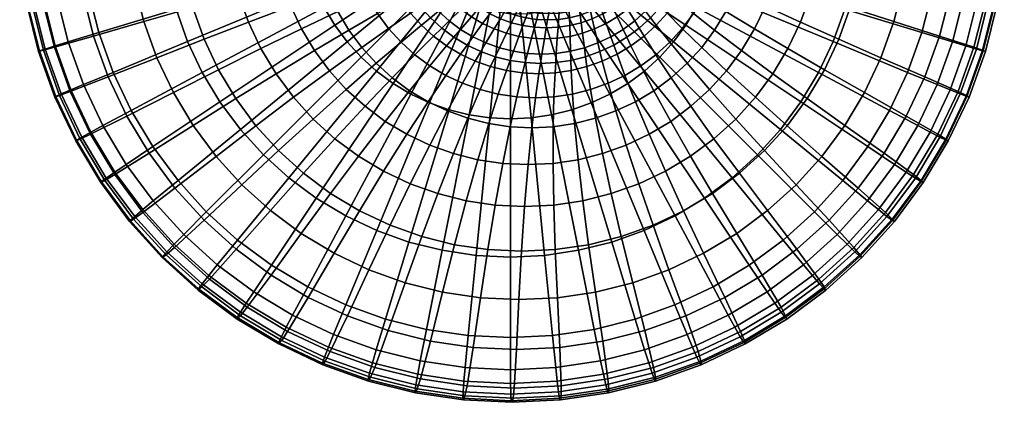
# Model space of a CAD drawing. Header units: millimetres. Extents: x -565 to 677, y -115 to 115.
# Tile 233 of 256: x 181 to 380, y -100 to -23. Entities that reach past the tile are written whole.
import ezdxf

# ---------------------------------------------------------------- set-up
doc = ezdxf.new("R2010")
doc.units = ezdxf.units.MM
doc.header["$MEASUREMENT"] = 0
doc.layers.add('VA004CLR', color=7, linetype='Continuous', true_color=0x000000)

msp = doc.modelspace()

# ---------------------------------------------------------------- meshes
at = {"layer": 'VA004CLR'}
mesh = msp.add_polyface(dxfattribs=at)
corners = [(270.47, -17.82, -0.2), (280, 0, -0.2), (272.27, -18.67, -0.2), (272.44, -26.07, 94.43), (271.25, -27.72, 89.58), (274.04, -29.04, 89.58), (275.06, -27.31, 94.43), (271.62, -18.96, 709.75), (272.71, -18.12, 672.35), (274.53, -18.98, 672.38), (273.53, -19.86, 709.75), (268.61, -26.13, 89.58), (267.12, -27.87, 84.85), (269.94, -29.56, 84.85), (269.95, -24.58, 94.43), (272.17, -22.01, 104.14), (274.4, -23.35, 104.14), (272.63, -16.04, 618.11), (273.17, -15.71, 600.17), (274.76, -16.66, 600.2), (274.26, -17.01, 618.14), (272.09, -16.38, 636.06), (273.75, -17.37, 636.09), (270.98, -17.08, 672.33), (269.81, -17.87, 709.75), (270.08, -20.47, 104.14), (267.62, -22.85, 94.43), (271.87, -18.75, 113.41), (273.78, -20.16, 113.41), (273.17, -17.5, 122.54), (274.96, -18.82, 122.54), (271.68, -14.6, 600.15), (272.68, -14.15, 564.26), (274.13, -15.22, 564.29), (271.11, -14.91, 618.08), (270.54, -15.23, 636.03), (269.36, -15.88, 672.31), (268.11, -16.62, 709.75), (270.11, -17.15, 113.41), (268.16, -18.72, 104.14), (271.53, -16.01, 122.54), (272.63, -15.11, 132.07), (274.18, -16.52, 132.07), (273.08, -14.73, 137.18), (274.6, -16.11, 137.18), (272.12, -12.81, 528.34), (273.06, -12.49, 492.47), (274.35, -13.66, 492.49), (273.43, -14, 528.37), (271.35, -12.94, 564.24), (270.3, -13.36, 600.12), (269.71, -13.64, 618.06), (269.1, -13.93, 636.01), (267.87, -14.53, 672.29), (270.03, -14.36, 122.54), (268.51, -15.38, 113.41), (271.22, -13.56, 132.07), (271.71, -13.22, 137.18), (272.15, -12.91, 142.64), (273.49, -14.39, 142.64), (272.86, -12.4, 154.66), (274.14, -13.82, 154.66), (268.71, -12.58, 122.54), (267.09, -13.47, 113.41), (273.22, -12.77, 709.74), (269.81, -17.87, 709.75), (273.53, -19.86, 709.75), (275.88, -14.18, 709.74), (270.9, -10.86, 709.74), (266.55, -15.2, 709.75)]
mesh.append_faces([[corners[k] for k in face] for face in [(0, 1, 2, 2), (3, 4, 5, 6), (7, 8, 9, 10), (11, 12, 13, 4), (14, 11, 4, 3), (15, 14, 3, 16), (17, 18, 19, 20), (21, 17, 20, 22), (23, 21, 22, 8), (24, 23, 8, 7), (25, 26, 14, 15), (27, 25, 15, 28), (29, 27, 28, 30), (31, 32, 33, 18), (34, 31, 18, 17), (35, 34, 17, 21), (36, 35, 21, 23), (37, 36, 23, 24), (38, 39, 25, 27), (40, 38, 27, 29), (41, 40, 29, 42), (43, 41, 42, 44), (45, 46, 47, 48), (49, 45, 48, 32), (50, 49, 32, 31), (51, 50, 31, 34), (52, 51, 34, 35), (53, 52, 35, 36), (54, 55, 38, 40), (56, 54, 40, 41), (57, 56, 41, 43), (58, 57, 43, 59), (60, 58, 59, 61), (62, 63, 55, 54), (64, 65, 66, 67), (68, 69, 65, 64)]])
mesh = msp.add_polyface(dxfattribs=at)
corners = [(256.3, -35.47, -0.2), (268.77, -16.8, -0.2), (270.47, -17.82, -0.2), (259.89, -37.62, -0.2), (252.94, -32.98, -0.2), (267.18, -15.62, -0.2), (266.13, -24.3, 89.58), (264.48, -25.91, 84.85), (267.12, -27.87, 84.85), (268.61, -26.13, 89.58), (267.62, -22.85, 94.43), (269.95, -24.58, 94.43), (249.84, -30.17, -0.2), (265.71, -14.29, -0.2), (262.04, -23.7, 84.85), (257.91, -27.14, 75.96), (260.7, -29.67, 75.96), (263.84, -22.23, 89.58), (265.47, -20.9, 94.43), (268.16, -18.72, 104.14), (270.08, -20.47, 104.14), (266.55, -15.2, 709.75), (267.87, -14.53, 672.29), (269.36, -15.88, 672.31), (268.11, -16.62, 709.75), (247.02, -27.06, -0.2), (264.38, -12.82, -0.2), (255.38, -24.35, 75.96), (249.97, -28.19, 67.44), (252.89, -31.42, 67.44), (259.83, -21.26, 84.85), (261.77, -19.94, 89.58), (263.52, -18.75, 94.43), (266.41, -16.8, 104.14), (268.51, -15.38, 113.41), (270.11, -17.15, 113.41), (266.52, -13.03, 672.27), (267.81, -12.5, 635.98), (269.1, -13.93, 636.01), (265.13, -13.64, 709.75), (244.53, -23.7, -0.2), (263.2, -11.23, -0.2), (253.13, -21.32, 75.96), (247.37, -24.69, 67.44), (257.87, -18.62, 84.85), (259.93, -17.46, 89.58), (261.79, -16.42, 94.43), (264.87, -14.71, 104.14), (267.09, -13.47, 113.41), (242.38, -20.11, -0.2), (262.18, -9.53, -0.2), (251.2, -18.09, 75.96), (245.13, -20.95, 67.44), (256.18, -15.8, 84.85), (258.35, -14.82, 89.58), (260.3, -13.93, 94.43), (263.53, -12.48, 104.14), (240.59, -16.33, -0.2), (261.33, -7.73, -0.2), (249.59, -14.69, 75.96), (243.26, -17, 67.44), (254.77, -12.83, 84.85), (257.03, -12.03, 89.58)]
mesh.append_faces([[corners[k] for k in face] for face in [(0, 1, 2, 3), (4, 5, 1, 0), (6, 7, 8, 9), (10, 6, 9, 11), (12, 13, 5, 4), (14, 15, 16, 7), (17, 14, 7, 6), (18, 17, 6, 10), (19, 18, 10, 20), (21, 22, 23, 24), (25, 26, 13, 12), (27, 28, 29, 15), (30, 27, 15, 14), (31, 30, 14, 17), (32, 31, 17, 18), (33, 32, 18, 19), (34, 33, 19, 35), (36, 37, 38, 22), (39, 36, 22, 21), (40, 41, 26, 25), (42, 43, 28, 27), (44, 42, 27, 30), (45, 44, 30, 31), (46, 45, 31, 32), (47, 46, 32, 33), (48, 47, 33, 34), (49, 50, 41, 40), (51, 52, 43, 42), (53, 51, 42, 44), (54, 53, 44, 45), (55, 54, 45, 46), (56, 55, 46, 47), (57, 58, 50, 49), (59, 60, 52, 51), (61, 59, 51, 53), (62, 61, 53, 54)]])
mesh = msp.add_polyface(dxfattribs=at)
corners = [(325.37, -17, 67.44), (331.5, -19.86, 58.97), (333.21, -15.06, 58.97), (326.84, -12.9, 67.44), (320.5, -14.69, 75.96), (321.77, -11.14, 75.96), (316.71, -12.83, 84.85), (317.82, -9.73, 84.85), (317.62, -20.11, -0.2), (297.82, -9.53, -0.2), (298.67, -7.73, -0.2), (319.41, -16.33, -0.2), (342.24, -33.27, -0.2), (345.2, -27.01, -0.2), (323.5, -20.95, 67.44), (329.32, -24.46, 58.97), (318.89, -18.09, 75.96), (315.3, -15.8, 84.85), (313.79, -14.82, 89.58), (315.11, -12.03, 89.58), (312.44, -13.93, 94.43), (313.68, -11.31, 94.43), (338.68, -39.21, -0.2), (315.47, -23.7, -0.2), (326.7, -28.83, 58.97), (333.03, -33.53, 51.05), (336.07, -28.45, 51.05), (321.26, -24.69, 67.44), (316.96, -21.32, 75.96), (313.61, -18.62, 84.85), (312.2, -17.46, 89.58), (310.95, -16.42, 94.43), (308.9, -14.71, 104.14), (310.23, -12.48, 104.14), (307.42, -13.47, 113.41), (308.64, -11.43, 113.41), (306.35, -12.58, 122.54), (307.49, -10.67, 122.54), (318.66, -28.19, 67.44), (323.67, -32.92, 58.97), (314.71, -24.35, 75.96), (311.65, -21.26, 84.85), (310.37, -19.94, 89.58), (309.22, -18.75, 94.43), (307.35, -16.8, 104.14), (306, -15.38, 113.41), (315.74, -31.42, 67.44), (320.25, -36.69, 58.97), (312.18, -27.14, 75.96), (309.44, -23.7, 84.85), (308.29, -22.23, 89.58), (307.27, -20.9, 94.43), (305.6, -18.72, 104.14), (309.39, -29.67, 75.96), (312.51, -34.35, 67.44), (307, -25.91, 84.85), (306.01, -24.3, 89.58)]
mesh.append_faces([[corners[k] for k in face] for face in [(0, 1, 2, 3), (4, 0, 3, 5), (6, 4, 5, 7), (8, 9, 10, 11), (12, 8, 11, 13), (14, 15, 1, 0), (16, 14, 0, 4), (17, 16, 4, 6), (18, 17, 6, 19), (20, 18, 19, 21), (22, 23, 8, 12), (24, 25, 26, 15), (27, 24, 15, 14), (28, 27, 14, 16), (29, 28, 16, 17), (30, 29, 17, 18), (31, 30, 18, 20), (32, 31, 20, 33), (34, 32, 33, 35), (36, 34, 35, 37), (38, 39, 24, 27), (40, 38, 27, 28), (41, 40, 28, 29), (42, 41, 29, 30), (43, 42, 30, 31), (44, 43, 31, 32), (45, 44, 32, 34), (46, 47, 39, 38), (48, 46, 38, 40), (49, 48, 40, 41), (50, 49, 41, 42), (51, 50, 42, 43), (52, 51, 43, 44), (53, 54, 46, 48), (55, 53, 48, 49), (56, 55, 49, 50)]])
mesh = msp.add_polyface(dxfattribs=at)
corners = [(371.56, -18.21, 2.66), (365.19, -16.95, 0.61), (366.44, -8.51, 0.61), (372.9, -9.15, 2.66), (374.3, -18.75, 4.56), (375.69, -9.42, 4.56), (376.47, -19.17, 7.27), (377.89, -9.63, 7.27), (377.86, -19.43, 10.87), (379.29, -9.76, 10.87), (378.33, -19.49, 15.09), (379.77, -9.79, 15.09), (377.75, -19.34, 19.54), (379.18, -9.72, 19.54), (375.95, -18.93, 23.88), (377.35, -9.51, 23.88), (368.81, -17.42, 31.35), (370.09, -8.75, 31.35), (359.37, -15.44, 37.81), (360.51, -7.76, 37.81), (347.53, -20.48, -0.2), (320.82, -12.38, -0.2), (321.84, -8.32, -0.2), (349.21, -13.77, -0.2), (363.12, -25.21, 0.61), (369.33, -27.09, 2.66), (372.01, -27.9, 4.56), (374.13, -28.53, 7.27), (375.49, -28.91, 10.87), (375.95, -29.01, 15.09), (375.38, -28.77, 19.54), (373.64, -28.17, 23.88), (366.68, -25.92, 31.35), (357.48, -22.98, 37.81), (348.66, -20.15, 44.14), (350.32, -13.54, 44.14), (340.6, -17.52, 51.05), (342.04, -11.77, 51.05), (333.21, -15.06, 58.97), (334.45, -10.12, 58.97), (345.2, -27.01, -0.2), (319.41, -16.33, -0.2), (360.25, -33.24, 0.61), (366.24, -35.72, 2.66), (368.83, -36.78, 4.56), (370.88, -37.61, 7.27), (363.73, -34.16, 31.35), (370.43, -37.14, 23.88), (354.86, -30.29, 37.81), (346.37, -26.56, 44.14), (338.6, -23.1, 51.05), (331.5, -19.86, 58.97), (343.45, -32.72, 44.14), (351.54, -37.31, 37.81), (336.07, -28.45, 51.05), (329.32, -24.46, 58.97)]
mesh.append_faces([[corners[k] for k in face] for face in [(0, 1, 2, 3), (4, 0, 3, 5), (6, 4, 5, 7), (8, 6, 7, 9), (10, 8, 9, 11), (12, 10, 11, 13), (14, 12, 13, 15), (16, 14, 15, 17), (18, 16, 17, 19), (20, 21, 22, 23), (24, 20, 23, 1), (25, 24, 1, 0), (26, 25, 0, 4), (27, 26, 4, 6), (28, 27, 6, 8), (29, 28, 8, 10), (30, 29, 10, 12), (31, 30, 12, 14), (32, 31, 14, 16), (33, 32, 16, 18), (34, 33, 18, 35), (36, 34, 35, 37), (38, 36, 37, 39), (40, 41, 21, 20), (42, 40, 20, 24), (43, 42, 24, 25), (44, 43, 25, 26), (45, 44, 26, 27), (46, 47, 31, 32), (48, 46, 32, 33), (49, 48, 33, 34), (50, 49, 34, 36), (51, 50, 36, 38), (52, 53, 48, 49), (54, 52, 49, 50), (55, 54, 50, 51)]])
mesh = msp.add_polyface(dxfattribs=at)
corners = [(197.7, -44, 2.66), (203.4, -40.95, 0.61), (207.78, -48.26, 0.61), (202.41, -51.85, 2.66), (193.78, -35.72, 2.66), (199.75, -33.24, 0.61), (191.23, -36.78, 4.56), (195.27, -45.31, 4.56), (189.29, -37.61, 7.27), (193.41, -46.33, 7.27), (188.16, -38.11, 10.87), (192.34, -46.95, 10.87), (188.01, -38.24, 15.09), (192.2, -47.11, 15.09), (188.95, -37.93, 19.54), (193.11, -46.73, 19.54), (191.1, -37.14, 23.88), (195.17, -45.75, 23.88), (198.77, -34.16, 31.35), (202.51, -42.08, 31.35), (190.7, -27.09, 2.66), (196.88, -25.21, 0.61), (188.06, -27.9, 4.56), (186.04, -28.53, 7.27), (184.87, -28.91, 10.87), (184.7, -29.01, 15.09), (185.67, -28.77, 19.54), (187.89, -28.17, 23.88), (195.82, -25.92, 31.35), (205.98, -22.98, 37.81), (208.6, -30.29, 37.81), (194.81, -16.95, 0.61), (210.79, -13.77, -0.2), (212.47, -20.48, -0.2), (188.47, -18.21, 2.66), (185.77, -18.75, 4.56), (183.69, -19.17, 7.27), (182.49, -19.43, 10.87), (182.32, -19.49, 15.09), (183.31, -19.34, 19.54), (185.58, -18.93, 23.88), (193.69, -17.42, 31.35), (204.09, -15.44, 37.81), (187.13, -9.15, 2.66), (193.56, -8.51, 0.61), (184.38, -9.42, 4.56), (182.28, -9.63, 7.27), (181.06, -9.76, 10.87), (180.88, -9.79, 15.09), (181.88, -9.72, 19.54), (184.18, -9.51, 23.88), (192.4, -8.75, 31.35)]
mesh.append_faces([[corners[k] for k in face] for face in [(0, 1, 2, 3), (4, 5, 1, 0), (6, 4, 0, 7), (8, 6, 7, 9), (10, 8, 9, 11), (12, 10, 11, 13), (14, 12, 13, 15), (16, 14, 15, 17), (18, 16, 17, 19), (20, 21, 5, 4), (22, 20, 4, 6), (23, 22, 6, 8), (24, 23, 8, 10), (25, 24, 10, 12), (26, 25, 12, 14), (27, 26, 14, 16), (28, 27, 16, 18), (29, 28, 18, 30), (31, 32, 33, 21), (34, 31, 21, 20), (35, 34, 20, 22), (36, 35, 22, 23), (37, 36, 23, 24), (38, 37, 24, 25), (39, 38, 25, 26), (40, 39, 26, 27), (41, 40, 27, 28), (42, 41, 28, 29), (43, 44, 31, 34), (45, 43, 34, 35), (46, 45, 35, 36), (47, 46, 36, 37), (48, 47, 37, 38), (49, 48, 38, 39), (50, 49, 39, 40), (51, 50, 40, 41)]])
mesh = msp.add_polyface(dxfattribs=at)
corners = [(230.1, -49.9, -0.2), (249.84, -30.17, -0.2), (252.94, -32.98, -0.2), (235.23, -54.55, -0.2), (246.86, -36.69, 58.97), (240.17, -42.68, 51.05), (244.56, -46.65, 51.05), (250.64, -40.11, 58.97), (225.45, -44.77, -0.2), (247.02, -27.06, -0.2), (236.19, -38.29, 51.05), (228.6, -44.03, 44.14), (233.17, -49.07, 44.14), (243.44, -32.92, 58.97), (221.33, -39.21, -0.2), (244.53, -23.7, -0.2), (207.78, -48.26, 0.61), (212.86, -55.1, 0.61), (224.54, -38.56, 44.14), (215.91, -43.98, 37.81), (220.54, -50.22, 37.81), (232.67, -33.53, 51.05), (240.41, -28.83, 58.97), (247.37, -24.69, 67.44), (249.97, -28.19, 67.44), (217.77, -33.27, -0.2), (242.38, -20.11, -0.2), (203.4, -40.95, 0.61), (211.92, -37.31, 37.81), (202.51, -42.08, 31.35), (207.02, -49.6, 31.35), (221.04, -32.72, 44.14), (229.62, -28.45, 51.05), (237.79, -24.46, 58.97), (245.13, -20.95, 67.44), (214.8, -27.01, -0.2), (240.59, -16.33, -0.2), (199.75, -33.24, 0.61), (208.6, -30.29, 37.81), (198.77, -34.16, 31.35), (218.13, -26.56, 44.14), (227.09, -23.1, 51.05), (235.62, -19.86, 58.97), (243.26, -17, 67.44), (212.47, -20.48, -0.2), (239.18, -12.38, -0.2), (196.88, -25.21, 0.61), (215.83, -20.15, 44.14), (205.98, -22.98, 37.81), (225.09, -17.52, 51.05), (233.9, -15.06, 58.97), (241.79, -12.9, 67.44), (248.32, -11.14, 75.96), (249.59, -14.69, 75.96), (210.79, -13.77, -0.2), (238.16, -8.32, -0.2), (214.18, -13.54, 44.14), (204.09, -15.44, 37.81), (223.65, -11.77, 51.05), (232.66, -10.12, 58.97)]
mesh.append_faces([[corners[k] for k in face] for face in [(0, 1, 2, 3), (4, 5, 6, 7), (8, 9, 1, 0), (10, 11, 12, 5), (13, 10, 5, 4), (14, 15, 9, 8), (16, 14, 8, 17), (18, 19, 20, 11), (21, 18, 11, 10), (22, 21, 10, 13), (23, 22, 13, 24), (25, 26, 15, 14), (27, 25, 14, 16), (28, 29, 30, 19), (31, 28, 19, 18), (32, 31, 18, 21), (33, 32, 21, 22), (34, 33, 22, 23), (35, 36, 26, 25), (37, 35, 25, 27), (38, 39, 29, 28), (40, 38, 28, 31), (41, 40, 31, 32), (42, 41, 32, 33), (43, 42, 33, 34), (44, 45, 36, 35), (46, 44, 35, 37), (47, 48, 38, 40), (49, 47, 40, 41), (50, 49, 41, 42), (51, 50, 42, 43), (52, 51, 43, 53), (54, 55, 45, 44), (56, 57, 48, 47), (58, 56, 47, 49), (59, 58, 49, 50)]])
mesh = msp.add_polyface(dxfattribs=at)
corners = [(315.47, -23.7, -0.2), (296.8, -11.23, -0.2), (297.82, -9.53, -0.2), (317.62, -20.11, -0.2), (312.98, -27.06, -0.2), (295.62, -12.82, -0.2), (310.17, -30.17, -0.2), (294.29, -14.29, -0.2), (304.4, -17.15, 113.41), (305.6, -18.72, 104.14), (307.35, -16.8, 104.14), (306, -15.38, 113.41), (303.54, -16.01, 122.54), (305.03, -14.36, 122.54), (307.06, -32.98, -0.2), (292.82, -15.62, -0.2), (305.13, -22.85, 94.43), (306.01, -24.3, 89.58), (308.29, -22.23, 89.58), (307.27, -20.9, 94.43), (303.68, -20.47, 104.14), (302.64, -18.75, 113.41), (301.89, -17.5, 122.54), (301.29, -16.52, 132.07), (302.85, -15.11, 132.07), (301.03, -16.11, 137.18), (302.55, -14.73, 137.18), (300.79, -15.74, 142.64), (302.28, -14.39, 142.64), (304.36, -27.87, 84.85), (306.37, -31.91, 75.96), (309.39, -29.67, 75.96), (307, -25.91, 84.85), (303.53, -26.13, 89.58), (302.8, -24.58, 94.43), (301.59, -22.01, 104.14), (300.73, -20.16, 113.41), (300.11, -18.82, 122.54), (299.61, -17.77, 132.07), (299.39, -17.32, 137.18), (299.19, -16.93, 142.64), (298.83, -16.25, 154.66), (300.37, -15.11, 154.66), (298.52, -15.75, 167.44), (300.01, -14.64, 167.44), (298.3, -15.41, 180.04), (299.76, -14.33, 180.04), (301.54, -29.56, 84.85), (303.14, -33.85, 75.96), (300.89, -27.72, 89.58), (300.31, -26.07, 94.43), (299.36, -23.35, 104.14), (298.69, -21.39, 113.41), (298.2, -19.96, 122.54), (297.81, -18.85, 132.07), (298.57, -30.97, 84.85), (299.73, -35.46, 75.96), (298.1, -29.04, 89.58), (297.68, -27.31, 94.43)]
mesh.append_faces([[corners[k] for k in face] for face in [(0, 1, 2, 3), (4, 5, 1, 0), (6, 7, 5, 4), (8, 9, 10, 11), (12, 8, 11, 13), (14, 15, 7, 6), (16, 17, 18, 19), (20, 16, 19, 9), (21, 20, 9, 8), (22, 21, 8, 12), (23, 22, 12, 24), (25, 23, 24, 26), (27, 25, 26, 28), (29, 30, 31, 32), (33, 29, 32, 17), (34, 33, 17, 16), (35, 34, 16, 20), (36, 35, 20, 21), (37, 36, 21, 22), (38, 37, 22, 23), (39, 38, 23, 25), (40, 39, 25, 27), (41, 40, 27, 42), (43, 41, 42, 44), (45, 43, 44, 46), (47, 48, 30, 29), (49, 47, 29, 33), (50, 49, 33, 34), (51, 50, 34, 35), (52, 51, 35, 36), (53, 52, 36, 37), (54, 53, 37, 38), (55, 56, 48, 47), (57, 55, 47, 49), (58, 57, 49, 50)]])
mesh = msp.add_polyface(dxfattribs=at)
corners = [(303.7, -35.47, -0.2), (291.23, -16.8, -0.2), (292.82, -15.62, -0.2), (307.06, -32.98, -0.2), (300.11, -37.62, -0.2), (289.53, -17.82, -0.2), (296.33, -39.41, -0.2), (287.73, -18.67, -0.2), (297.01, -24.46, 104.14), (297.68, -27.31, 94.43), (300.31, -26.07, 94.43), (299.36, -23.35, 104.14), (296.53, -22.4, 113.41), (298.69, -21.39, 113.41), (296.19, -20.91, 122.54), (298.2, -19.96, 122.54), (292.38, -40.82, -0.2), (285.87, -19.34, -0.2), (294.95, -28.29, 94.43), (295.19, -30.08, 89.58), (298.1, -29.04, 89.58), (294.57, -25.34, 104.14), (294.29, -23.21, 113.41), (294.1, -21.66, 122.54), (293.94, -20.45, 132.07), (295.91, -19.74, 132.07), (292.14, -28.99, 94.43), (292.2, -30.83, 89.58), (292.05, -25.97, 104.14), (291.99, -23.78, 113.41), (291.95, -22.2, 122.54), (291.9, -20.96, 132.07), (291.88, -20.43, 137.18), (293.86, -19.94, 137.18), (285.95, -21.08, 709.75), (286.4, -20.15, 672.54), (288.36, -19.66, 672.57), (287.99, -20.57, 709.75), (289.27, -29.42, 94.43), (289.15, -31.28, 89.58), (289.48, -26.35, 104.14), (289.63, -24.13, 113.41), (289.75, -22.53, 122.54), (289.83, -21.27, 132.07), (289.86, -20.73, 137.18), (286.88, -26.48, 104.14), (286.37, -29.56, 94.43), (287.25, -24.25, 113.41), (287.53, -22.63, 122.54), (287.74, -21.37, 132.07), (287.82, -20.83, 137.18), (287.88, -20.36, 142.64), (289.88, -20.26, 142.64), (284.88, -24.13, 113.41), (284.29, -26.35, 104.14), (285.31, -22.53, 122.54), (285.64, -21.27, 132.07), (285.77, -20.73, 137.18), (285.89, -20.26, 142.64)]
mesh.append_faces([[corners[k] for k in face] for face in [(0, 1, 2, 3), (4, 5, 1, 0), (6, 7, 5, 4), (8, 9, 10, 11), (12, 8, 11, 13), (14, 12, 13, 15), (16, 17, 7, 6), (18, 19, 20, 9), (21, 18, 9, 8), (22, 21, 8, 12), (23, 22, 12, 14), (24, 23, 14, 25), (26, 27, 19, 18), (28, 26, 18, 21), (29, 28, 21, 22), (30, 29, 22, 23), (31, 30, 23, 24), (32, 31, 24, 33), (34, 35, 36, 37), (38, 39, 27, 26), (40, 38, 26, 28), (41, 40, 28, 29), (42, 41, 29, 30), (43, 42, 30, 31), (44, 43, 31, 32), (45, 46, 38, 40), (47, 45, 40, 41), (48, 47, 41, 42), (49, 48, 42, 43), (50, 49, 43, 44), (51, 50, 44, 52), (53, 54, 45, 47), (55, 53, 47, 48), (56, 55, 48, 49), (57, 56, 49, 50), (58, 57, 50, 51)]])
mesh = msp.add_polyface(dxfattribs=at)
corners = [(266.23, -69.21, -0.2), (271.68, -41.84, -0.2), (275.82, -42.45, -0.2), (273.08, -70.23, -0.2), (271.07, -59.19, 51.05), (268.71, -68.07, 44.14), (275.44, -69.07, 44.14), (276.93, -60.06, 51.05), (267.62, -40.82, -0.2), (274.13, -19.34, -0.2), (276.06, -19.82, -0.2), (259.52, -67.53, -0.2), (265.33, -57.75, 51.05), (262.1, -66.41, 44.14), (268.49, -49.66, 58.97), (273.43, -50.89, 58.97), (271.42, -42.52, 67.44), (275.65, -43.58, 67.44), (263.68, -39.41, -0.2), (272.27, -18.67, -0.2), (253, -65.2, -0.2), (259.75, -55.76, 51.05), (255.69, -64.12, 44.14), (263.7, -47.94, 58.97), (267.31, -41.05, 67.44), (270.36, -35.46, 75.96), (273.9, -36.73, 75.96), (272.91, -30.97, 84.85), (276.01, -32.07, 84.85), (259.89, -37.62, -0.2), (270.47, -17.82, -0.2), (246.74, -62.24, -0.2), (254.4, -53.23, 51.05), (249.53, -61.21, 44.14), (259.1, -45.76, 58.97), (263.37, -39.19, 67.44), (266.95, -33.85, 75.96), (269.94, -29.56, 84.85), (271.25, -27.72, 89.58), (274.04, -29.04, 89.58), (240.8, -58.67, -0.2), (256.3, -35.47, -0.2), (249.32, -50.18, 51.05), (243.69, -57.71, 44.14), (254.73, -43.15, 58.97), (259.63, -36.95, 67.44), (263.72, -31.91, 75.96), (267.12, -27.87, 84.85), (235.23, -54.55, -0.2), (252.94, -32.98, -0.2), (250.64, -40.11, 58.97), (244.56, -46.65, 51.05), (256.13, -34.35, 67.44), (260.7, -29.67, 75.96), (264.48, -25.91, 84.85), (252.89, -31.42, 67.44), (246.86, -36.69, 58.97), (257.91, -27.14, 75.96), (249.97, -28.19, 67.44), (243.44, -32.92, 58.97)]
mesh.append_faces([[corners[k] for k in face] for face in [(0, 1, 2, 3), (4, 5, 6, 7), (8, 9, 10, 1), (11, 8, 1, 0), (12, 13, 5, 4), (14, 12, 4, 15), (16, 14, 15, 17), (18, 19, 9, 8), (20, 18, 8, 11), (21, 22, 13, 12), (23, 21, 12, 14), (24, 23, 14, 16), (25, 24, 16, 26), (27, 25, 26, 28), (29, 30, 19, 18), (31, 29, 18, 20), (32, 33, 22, 21), (34, 32, 21, 23), (35, 34, 23, 24), (36, 35, 24, 25), (37, 36, 25, 27), (38, 37, 27, 39), (40, 41, 29, 31), (42, 43, 33, 32), (44, 42, 32, 34), (45, 44, 34, 35), (46, 45, 35, 36), (47, 46, 36, 37), (48, 49, 41, 40), (50, 51, 42, 44), (52, 50, 44, 45), (53, 52, 45, 46), (54, 53, 46, 47), (55, 56, 50, 52), (57, 55, 52, 53), (58, 59, 56, 55)]])
mesh = msp.add_polyface(dxfattribs=at)
corners = [(284.18, -42.45, -0.2), (281.98, -20.11, -0.2), (283.94, -19.82, -0.2), (288.32, -41.84, -0.2), (283.86, -21.39, 709.75), (284.41, -20.44, 672.51), (286.4, -20.15, 672.54), (285.95, -21.08, 709.75), (280, -42.66, -0.2), (280, -20.21, -0.2), (281.75, -21.5, 709.75), (282.4, -20.54, 672.49), (275.82, -42.45, -0.2), (278.02, -20.11, -0.2), (282.99, -31.28, 89.58), (282.46, -33.36, 84.85), (285.74, -33.52, 84.85), (286.07, -31.43, 89.58), (283.48, -29.42, 94.43), (286.37, -29.56, 94.43), (284.29, -26.35, 104.14), (286.88, -26.48, 104.14), (279.64, -21.39, 709.75), (280.38, -20.44, 672.46), (271.68, -41.84, -0.2), (276.06, -19.82, -0.2), (279.94, -30.83, 89.58), (279.2, -32.87, 84.85), (280.61, -28.99, 94.43), (281.72, -25.97, 104.14), (282.52, -23.78, 113.41), (284.88, -24.13, 113.41), (283.11, -22.2, 122.54), (285.31, -22.53, 122.54), (283.57, -20.96, 132.07), (285.64, -21.27, 132.07), (283.75, -20.43, 137.18), (285.77, -20.73, 137.18), (277.56, -21.08, 709.75), (278.39, -20.15, 672.43), (276.01, -32.07, 84.85), (273.9, -36.73, 75.96), (277.56, -37.64, 75.96), (276.95, -30.08, 89.58), (277.79, -28.29, 94.43), (279.19, -25.34, 104.14), (280.22, -23.21, 113.41), (280.96, -21.66, 122.54), (281.53, -20.45, 132.07), (281.77, -19.94, 137.18), (274.04, -29.04, 89.58), (272.91, -30.97, 84.85), (275.06, -27.31, 94.43), (276.75, -24.46, 104.14), (277.97, -22.4, 113.41), (278.87, -20.91, 122.54), (279.56, -19.74, 132.07), (274.4, -23.35, 104.14), (272.44, -26.07, 94.43), (275.82, -21.39, 113.41), (276.86, -19.96, 122.54), (273.78, -20.16, 113.41), (272.17, -22.01, 104.14)]
mesh.append_faces([[corners[k] for k in face] for face in [(0, 1, 2, 3), (4, 5, 6, 7), (8, 9, 1, 0), (10, 11, 5, 4), (12, 13, 9, 8), (14, 15, 16, 17), (18, 14, 17, 19), (20, 18, 19, 21), (22, 23, 11, 10), (24, 25, 13, 12), (26, 27, 15, 14), (28, 26, 14, 18), (29, 28, 18, 20), (30, 29, 20, 31), (32, 30, 31, 33), (34, 32, 33, 35), (36, 34, 35, 37), (38, 39, 23, 22), (40, 41, 42, 27), (43, 40, 27, 26), (44, 43, 26, 28), (45, 44, 28, 29), (46, 45, 29, 30), (47, 46, 30, 32), (48, 47, 32, 34), (49, 48, 34, 36), (50, 51, 40, 43), (52, 50, 43, 44), (53, 52, 44, 45), (54, 53, 45, 46), (55, 54, 46, 47), (56, 55, 47, 48), (57, 58, 52, 53), (59, 57, 53, 54), (60, 59, 54, 55), (61, 62, 57, 59)]])
mesh = msp.add_polyface(dxfattribs=at)
corners = [(296.19, -36.73, 75.96), (297.21, -42.52, 67.44), (301.32, -41.05, 67.44), (299.73, -35.46, 75.96), (295.47, -32.07, 84.85), (298.57, -30.97, 84.85), (295.19, -30.08, 89.58), (298.1, -29.04, 89.58), (288.32, -41.84, -0.2), (283.94, -19.82, -0.2), (285.87, -19.34, -0.2), (292.38, -40.82, -0.2), (293.77, -69.21, -0.2), (300.49, -67.53, -0.2), (294.62, -59.19, 51.05), (295.79, -68.07, 44.14), (302.39, -66.41, 44.14), (300.37, -57.75, 51.05), (293.68, -50.89, 58.97), (298.62, -49.66, 58.97), (292.98, -43.58, 67.44), (292.53, -37.64, 75.96), (292.28, -32.87, 84.85), (292.2, -30.83, 89.58), (286.92, -70.23, -0.2), (284.18, -42.45, -0.2), (288.52, -86.44, 0.61), (296.95, -85.19, 0.61), (289.16, -92.89, 2.66), (298.22, -91.54, 2.66), (289.46, -95.65, 4.56), (298.79, -94.27, 4.56), (289.71, -97.8, 7.27), (299.25, -96.39, 7.27), (289.94, -99.12, 10.87), (299.61, -97.68, 10.87), (290.12, -99.45, 15.09), (299.82, -98.01, 15.09), (290.24, -98.65, 19.54), (299.87, -97.22, 19.54), (290.28, -96.58, 23.88), (299.7, -95.19, 23.88), (290, -88.85, 31.35), (298.66, -87.56, 31.35), (289.49, -78.78, 37.81), (297.17, -77.64, 37.81), (289.05, -69.07, 44.14), (288.76, -60.06, 51.05), (288.64, -51.64, 58.97), (288.67, -44.22, 67.44), (288.81, -38.2, 75.96), (289.03, -33.36, 84.85), (289.15, -31.28, 89.58), (283.56, -51.89, 58.97), (282.85, -60.35, 51.05), (284.32, -44.44, 67.44), (285.05, -38.38, 75.96), (285.74, -33.52, 84.85), (286.07, -31.43, 89.58), (286.37, -29.56, 94.43), (289.27, -29.42, 94.43)]
mesh.append_faces([[corners[k] for k in face] for face in [(0, 1, 2, 3), (4, 0, 3, 5), (6, 4, 5, 7), (8, 9, 10, 11), (12, 8, 11, 13), (14, 15, 16, 17), (18, 14, 17, 19), (20, 18, 19, 1), (21, 20, 1, 0), (22, 21, 0, 4), (23, 22, 4, 6), (24, 25, 8, 12), (26, 24, 12, 27), (28, 26, 27, 29), (30, 28, 29, 31), (32, 30, 31, 33), (34, 32, 33, 35), (36, 34, 35, 37), (38, 36, 37, 39), (40, 38, 39, 41), (42, 40, 41, 43), (44, 42, 43, 45), (46, 44, 45, 15), (47, 46, 15, 14), (48, 47, 14, 18), (49, 48, 18, 20), (50, 49, 20, 21), (51, 50, 21, 22), (52, 51, 22, 23), (53, 54, 47, 48), (55, 53, 48, 49), (56, 55, 49, 50), (57, 56, 50, 51), (58, 57, 51, 52), (59, 58, 52, 60)]])
mesh = msp.add_polyface(dxfattribs=at)
corners = [(334.55, -44.77, -0.2), (312.98, -27.06, -0.2), (315.47, -23.7, -0.2), (338.68, -39.21, -0.2), (323.67, -32.92, 58.97), (329.5, -38.29, 51.05), (333.03, -33.53, 51.05), (326.7, -28.83, 58.97), (329.9, -49.9, -0.2), (310.17, -30.17, -0.2), (325.52, -42.68, 51.05), (331.32, -49.07, 44.14), (335.9, -44.03, 44.14), (320.25, -36.69, 58.97), (324.77, -54.55, -0.2), (307.06, -32.98, -0.2), (321.13, -46.65, 51.05), (326.28, -53.65, 44.14), (316.48, -40.11, 58.97), (312.51, -34.35, 67.44), (315.74, -31.42, 67.44), (319.21, -58.67, -0.2), (303.7, -35.47, -0.2), (328.26, -72.22, 0.61), (335.1, -67.14, 0.61), (320.81, -57.71, 44.14), (325.71, -65.82, 37.81), (331.95, -61.19, 37.81), (316.38, -50.18, 51.05), (312.39, -43.15, 58.97), (309, -36.95, 67.44), (306.37, -31.91, 75.96), (309.39, -29.67, 75.96), (313.27, -62.24, -0.2), (300.11, -37.62, -0.2), (320.95, -76.6, 0.61), (314.96, -61.21, 44.14), (319.04, -69.81, 37.81), (311.3, -53.23, 51.05), (308.02, -45.76, 58.97), (305.26, -39.19, 67.44), (303.14, -33.85, 75.96), (307.01, -65.2, -0.2), (296.33, -39.41, -0.2), (313.24, -80.25, 0.61), (308.81, -64.12, 44.14), (312.02, -73.13, 37.81), (305.94, -55.76, 51.05), (303.42, -47.94, 58.97), (301.32, -41.05, 67.44), (299.73, -35.46, 75.96), (300.49, -67.53, -0.2), (292.38, -40.82, -0.2), (302.39, -66.41, 44.14), (304.71, -75.75, 37.81), (300.37, -57.75, 51.05), (298.62, -49.66, 58.97), (297.21, -42.52, 67.44), (295.79, -68.07, 44.14), (297.17, -77.64, 37.81)]
mesh.append_faces([[corners[k] for k in face] for face in [(0, 1, 2, 3), (4, 5, 6, 7), (8, 9, 1, 0), (10, 11, 12, 5), (13, 10, 5, 4), (14, 15, 9, 8), (16, 17, 11, 10), (18, 16, 10, 13), (19, 18, 13, 20), (21, 22, 15, 14), (23, 21, 14, 24), (25, 26, 27, 17), (28, 25, 17, 16), (29, 28, 16, 18), (30, 29, 18, 19), (31, 30, 19, 32), (33, 34, 22, 21), (35, 33, 21, 23), (36, 37, 26, 25), (38, 36, 25, 28), (39, 38, 28, 29), (40, 39, 29, 30), (41, 40, 30, 31), (42, 43, 34, 33), (44, 42, 33, 35), (45, 46, 37, 36), (47, 45, 36, 38), (48, 47, 38, 39), (49, 48, 39, 40), (50, 49, 40, 41), (51, 52, 43, 42), (53, 54, 46, 45), (55, 53, 45, 47), (56, 55, 47, 48), (57, 56, 48, 49), (58, 59, 54, 53)]])
mesh = msp.add_polyface(dxfattribs=at)
corners = [(372.19, -38.11, 10.87), (370.88, -37.61, 7.27), (374.13, -28.53, 7.27), (375.49, -28.91, 10.87), (372.65, -38.24, 15.09), (375.95, -29.01, 15.09), (372.11, -37.93, 19.54), (375.38, -28.77, 19.54), (370.43, -37.14, 23.88), (373.64, -28.17, 23.88), (356.6, -40.95, 0.61), (342.24, -33.27, -0.2), (345.2, -27.01, -0.2), (360.25, -33.24, 0.61), (362.33, -44, 2.66), (366.24, -35.72, 2.66), (364.8, -45.31, 4.56), (368.83, -36.78, 4.56), (366.75, -46.33, 7.27), (368.01, -46.95, 10.87), (368.45, -47.11, 15.09), (367.95, -46.73, 19.54), (366.36, -45.75, 23.88), (359.98, -42.08, 31.35), (363.73, -34.16, 31.35), (351.54, -37.31, 37.81), (354.86, -30.29, 37.81), (352.22, -48.26, 0.61), (338.68, -39.21, -0.2), (357.62, -51.85, 2.66), (359.95, -53.4, 4.56), (361.8, -54.6, 7.27), (362.99, -55.33, 10.87), (363.41, -55.52, 15.09), (362.95, -55.07, 19.54), (361.46, -53.92, 23.88), (355.48, -49.6, 31.35), (347.55, -43.98, 37.81), (339.95, -38.56, 44.14), (343.45, -32.72, 44.14), (333.03, -33.53, 51.05), (336.07, -28.45, 51.05), (347.14, -55.1, 0.61), (334.55, -44.77, -0.2), (352.16, -59.21, 2.66), (354.33, -60.98, 4.56), (350.26, -56.64, 31.35), (355.79, -61.57, 23.88), (342.92, -50.22, 37.81), (335.9, -44.03, 44.14), (329.5, -38.29, 51.05), (341.42, -61.42, 0.61), (329.9, -49.9, -0.2), (331.32, -49.07, 44.14), (337.7, -55.97, 37.81), (326.28, -53.65, 44.14), (331.95, -61.19, 37.81)]
mesh.append_faces([[corners[k] for k in face] for face in [(0, 1, 2, 3), (4, 0, 3, 5), (6, 4, 5, 7), (8, 6, 7, 9), (10, 11, 12, 13), (14, 10, 13, 15), (16, 14, 15, 17), (18, 16, 17, 1), (19, 18, 1, 0), (20, 19, 0, 4), (21, 20, 4, 6), (22, 21, 6, 8), (23, 22, 8, 24), (25, 23, 24, 26), (27, 28, 11, 10), (29, 27, 10, 14), (30, 29, 14, 16), (31, 30, 16, 18), (32, 31, 18, 19), (33, 32, 19, 20), (34, 33, 20, 21), (35, 34, 21, 22), (36, 35, 22, 23), (37, 36, 23, 25), (38, 37, 25, 39), (40, 38, 39, 41), (42, 43, 28, 27), (44, 42, 27, 29), (45, 44, 29, 30), (46, 47, 35, 36), (48, 46, 36, 37), (49, 48, 37, 38), (50, 49, 38, 40), (51, 52, 43, 42), (53, 54, 48, 49), (55, 56, 54, 53)]])
mesh = msp.add_polyface(dxfattribs=at)
corners = [(280, -70.57, -0.2), (280, -42.66, -0.2), (284.18, -42.45, -0.2), (286.92, -70.23, -0.2), (280, -86.86, 0.61), (288.52, -86.44, 0.61), (280.01, -93.34, 2.66), (289.16, -92.89, 2.66), (280.03, -96.12, 4.56), (289.46, -95.65, 4.56), (280.08, -98.28, 7.27), (289.71, -97.8, 7.27), (280.18, -99.6, 10.87), (289.94, -99.12, 10.87), (280.33, -99.93, 15.09), (290.12, -99.45, 15.09), (280.53, -99.12, 19.54), (290.24, -98.65, 19.54), (280.76, -97.05, 23.88), (290.28, -96.58, 23.88), (281.25, -89.27, 31.35), (290, -88.85, 31.35), (281.73, -79.16, 37.81), (289.49, -78.78, 37.81), (282.25, -69.4, 44.14), (289.05, -69.07, 44.14), (282.85, -60.35, 51.05), (288.76, -60.06, 51.05), (273.08, -70.23, -0.2), (275.82, -42.45, -0.2), (271.49, -86.44, 0.61), (270.86, -92.89, 2.66), (270.61, -95.65, 4.56), (270.45, -97.8, 7.27), (270.41, -99.12, 10.87), (270.53, -99.45, 15.09), (270.81, -98.65, 19.54), (271.25, -96.58, 23.88), (272.5, -88.85, 31.35), (273.97, -78.78, 37.81), (275.44, -69.07, 44.14), (276.93, -60.06, 51.05), (278.47, -51.64, 58.97), (283.56, -51.89, 58.97), (279.96, -44.22, 67.44), (284.32, -44.44, 67.44), (281.28, -38.2, 75.96), (285.05, -38.38, 75.96), (282.46, -33.36, 84.85), (285.74, -33.52, 84.85), (273.43, -50.89, 58.97), (271.07, -59.19, 51.05), (275.65, -43.58, 67.44), (277.56, -37.64, 75.96), (279.2, -32.87, 84.85), (273.9, -36.73, 75.96), (271.42, -42.52, 67.44)]
mesh.append_faces([[corners[k] for k in face] for face in [(0, 1, 2, 3), (4, 0, 3, 5), (6, 4, 5, 7), (8, 6, 7, 9), (10, 8, 9, 11), (12, 10, 11, 13), (14, 12, 13, 15), (16, 14, 15, 17), (18, 16, 17, 19), (20, 18, 19, 21), (22, 20, 21, 23), (24, 22, 23, 25), (26, 24, 25, 27), (28, 29, 1, 0), (30, 28, 0, 4), (31, 30, 4, 6), (32, 31, 6, 8), (33, 32, 8, 10), (34, 33, 10, 12), (35, 34, 12, 14), (36, 35, 14, 16), (37, 36, 16, 18), (38, 37, 18, 20), (39, 38, 20, 22), (40, 39, 22, 24), (41, 40, 24, 26), (42, 41, 26, 43), (44, 42, 43, 45), (46, 44, 45, 47), (48, 46, 47, 49), (50, 51, 41, 42), (52, 50, 42, 44), (53, 52, 44, 46), (54, 53, 46, 48), (55, 56, 52, 53)]])
mesh = msp.add_polyface(dxfattribs=at)
corners = [(216.93, -77.24, 15.09), (216.99, -76.99, 10.87), (224.84, -82.81, 10.87), (224.81, -83.09, 15.09), (217.64, -76.62, 19.54), (225.46, -82.42, 19.54), (214.01, -66, 2.66), (218.58, -61.42, 0.61), (224.9, -67.14, 0.61), (220.8, -72.15, 2.66), (212.07, -67.96, 4.56), (219.06, -74.3, 4.56), (210.59, -69.49, 7.27), (217.74, -75.97, 7.27), (209.75, -70.43, 10.87), (209.67, -70.66, 15.09), (210.44, -70.09, 19.54), (212.14, -68.63, 23.88), (219.2, -75.02, 23.88), (218.12, -63.13, 31.35), (224.61, -69.01, 31.35), (207.86, -59.21, 2.66), (212.86, -55.1, 0.61), (205.74, -60.98, 4.56), (204.11, -62.35, 7.27), (203.19, -63.18, 10.87), (203.08, -63.39, 15.09), (203.9, -62.88, 19.54), (205.74, -61.57, 23.88), (212.24, -56.64, 31.35), (220.54, -50.22, 37.81), (225.76, -55.97, 37.81), (202.41, -51.85, 2.66), (207.78, -48.26, 0.61), (200.12, -53.4, 4.56), (198.37, -54.6, 7.27), (197.36, -55.33, 10.87), (197.24, -55.52, 15.09), (198.11, -55.07, 19.54), (200.07, -53.92, 23.88), (207.02, -49.6, 31.35), (215.91, -43.98, 37.81), (195.27, -45.31, 4.56), (197.7, -44, 2.66), (193.41, -46.33, 7.27), (192.34, -46.95, 10.87), (192.2, -47.11, 15.09), (193.11, -46.73, 19.54), (195.17, -45.75, 23.88), (202.51, -42.08, 31.35)]
mesh.append_faces([[corners[k] for k in face] for face in [(0, 1, 2, 3), (4, 0, 3, 5), (6, 7, 8, 9), (10, 6, 9, 11), (12, 10, 11, 13), (14, 12, 13, 1), (15, 14, 1, 0), (16, 15, 0, 4), (17, 16, 4, 18), (19, 17, 18, 20), (21, 22, 7, 6), (23, 21, 6, 10), (24, 23, 10, 12), (25, 24, 12, 14), (26, 25, 14, 15), (27, 26, 15, 16), (28, 27, 16, 17), (29, 28, 17, 19), (30, 29, 19, 31), (32, 33, 22, 21), (34, 32, 21, 23), (35, 34, 23, 24), (36, 35, 24, 25), (37, 36, 25, 26), (38, 37, 26, 27), (39, 38, 27, 28), (40, 39, 28, 29), (41, 40, 29, 30), (42, 43, 32, 34), (44, 42, 34, 35), (45, 44, 35, 36), (46, 45, 36, 37), (47, 46, 37, 38), (48, 47, 38, 39), (49, 48, 39, 40)]])
mesh = msp.add_polyface(dxfattribs=at)
corners = [(236.01, -82.31, 2.66), (239.06, -76.6, 0.61), (246.76, -80.25, 0.61), (244.29, -86.23, 2.66), (234.73, -84.77, 4.56), (243.25, -88.8, 4.56), (233.75, -86.67, 7.27), (242.47, -90.8, 7.27), (233.23, -87.84, 10.87), (242.06, -92.02, 10.87), (233.22, -88.13, 15.09), (242.09, -92.32, 15.09), (233.8, -87.42, 19.54), (242.6, -91.58, 19.54), (235.01, -85.59, 23.88), (243.62, -89.66, 23.88), (239.16, -78.73, 31.35), (247.08, -82.48, 31.35), (244.42, -69.81, 37.81), (251.44, -73.13, 37.81), (231.74, -72.22, 0.61), (240.8, -58.67, -0.2), (246.74, -62.24, -0.2), (228.16, -77.61, 2.66), (226.64, -79.92, 4.56), (225.48, -81.71, 7.27), (224.84, -82.81, 10.87), (224.81, -83.09, 15.09), (225.46, -82.42, 19.54), (226.85, -80.7, 23.88), (231.65, -74.23, 31.35), (237.75, -65.82, 37.81), (243.69, -57.71, 44.14), (249.53, -61.21, 44.14), (224.9, -67.14, 0.61), (235.23, -54.55, -0.2), (220.8, -72.15, 2.66), (219.06, -74.3, 4.56), (217.74, -75.97, 7.27), (216.99, -76.99, 10.87), (219.2, -75.02, 23.88), (217.64, -76.62, 19.54), (224.61, -69.01, 31.35), (231.51, -61.19, 37.81), (238.22, -53.65, 44.14), (244.56, -46.65, 51.05), (249.32, -50.18, 51.05), (218.58, -61.42, 0.61), (230.1, -49.9, -0.2), (225.76, -55.97, 37.81), (218.12, -63.13, 31.35), (233.17, -49.07, 44.14), (240.17, -42.68, 51.05), (212.86, -55.1, 0.61), (225.45, -44.77, -0.2), (228.6, -44.03, 44.14), (220.54, -50.22, 37.81)]
mesh.append_faces([[corners[k] for k in face] for face in [(0, 1, 2, 3), (4, 0, 3, 5), (6, 4, 5, 7), (8, 6, 7, 9), (10, 8, 9, 11), (12, 10, 11, 13), (14, 12, 13, 15), (16, 14, 15, 17), (18, 16, 17, 19), (20, 21, 22, 1), (23, 20, 1, 0), (24, 23, 0, 4), (25, 24, 4, 6), (26, 25, 6, 8), (27, 26, 8, 10), (28, 27, 10, 12), (29, 28, 12, 14), (30, 29, 14, 16), (31, 30, 16, 18), (32, 31, 18, 33), (34, 35, 21, 20), (36, 34, 20, 23), (37, 36, 23, 24), (38, 37, 24, 25), (39, 38, 25, 26), (40, 41, 28, 29), (42, 40, 29, 30), (43, 42, 30, 31), (44, 43, 31, 32), (45, 44, 32, 46), (47, 48, 35, 34), (49, 50, 42, 43), (51, 49, 43, 44), (52, 51, 44, 45), (53, 54, 48, 47), (55, 56, 49, 51)]])
mesh = msp.add_polyface(dxfattribs=at)
corners = [(356.05, -62.35, 7.27), (354.33, -60.98, 4.56), (359.95, -53.4, 4.56), (361.8, -54.6, 7.27), (357.17, -63.18, 10.87), (362.99, -55.33, 10.87), (357.57, -63.39, 15.09), (363.41, -55.52, 15.09), (357.15, -62.88, 19.54), (362.95, -55.07, 19.54), (355.79, -61.57, 23.88), (361.46, -53.92, 23.88), (346.01, -66, 2.66), (341.42, -61.42, 0.61), (347.14, -55.1, 0.61), (352.16, -59.21, 2.66), (348, -67.96, 4.56), (349.57, -69.49, 7.27), (350.6, -70.43, 10.87), (350.99, -70.66, 15.09), (350.62, -70.09, 19.54), (349.39, -68.63, 23.88), (344.37, -63.13, 31.35), (350.26, -56.64, 31.35), (337.7, -55.97, 37.81), (342.92, -50.22, 37.81), (335.1, -67.14, 0.61), (324.77, -54.55, -0.2), (329.9, -49.9, -0.2), (339.22, -72.15, 2.66), (341.01, -74.3, 4.56), (342.43, -75.97, 7.27), (343.36, -76.99, 10.87), (343.72, -77.24, 15.09), (343.41, -76.62, 19.54), (342.33, -75.02, 23.88), (337.88, -69.01, 31.35), (331.95, -61.19, 37.81), (331.87, -77.61, 2.66), (328.26, -72.22, 0.61), (333.43, -79.92, 4.56), (334.68, -81.71, 7.27), (335.51, -82.81, 10.87), (335.84, -83.09, 15.09), (335.6, -82.42, 19.54), (334.68, -80.7, 23.88), (330.85, -74.23, 31.35), (325.71, -65.82, 37.81), (327.43, -88.13, 15.09), (327.13, -87.84, 10.87), (327.26, -87.42, 19.54), (326.51, -85.59, 23.88)]
mesh.append_faces([[corners[k] for k in face] for face in [(0, 1, 2, 3), (4, 0, 3, 5), (6, 4, 5, 7), (8, 6, 7, 9), (10, 8, 9, 11), (12, 13, 14, 15), (16, 12, 15, 1), (17, 16, 1, 0), (18, 17, 0, 4), (19, 18, 4, 6), (20, 19, 6, 8), (21, 20, 8, 10), (22, 21, 10, 23), (24, 22, 23, 25), (26, 27, 28, 13), (29, 26, 13, 12), (30, 29, 12, 16), (31, 30, 16, 17), (32, 31, 17, 18), (33, 32, 18, 19), (34, 33, 19, 20), (35, 34, 20, 21), (36, 35, 21, 22), (37, 36, 22, 24), (38, 39, 26, 29), (40, 38, 29, 30), (41, 40, 30, 31), (42, 41, 31, 32), (43, 42, 32, 33), (44, 43, 33, 34), (45, 44, 34, 35), (46, 45, 35, 36), (47, 46, 36, 37), (48, 49, 42, 43), (50, 48, 43, 44), (51, 50, 44, 45)]])
mesh = msp.add_polyface(dxfattribs=at)
corners = [(263.06, -85.19, 0.61), (266.23, -69.21, -0.2), (273.08, -70.23, -0.2), (271.49, -86.44, 0.61), (261.8, -91.54, 2.66), (270.86, -92.89, 2.66), (261.28, -94.27, 4.56), (270.61, -95.65, 4.56), (260.91, -96.39, 7.27), (270.45, -97.8, 7.27), (260.75, -97.68, 10.87), (270.41, -99.12, 10.87), (260.83, -98.01, 15.09), (270.53, -99.45, 15.09), (261.19, -97.22, 19.54), (270.81, -98.65, 19.54), (261.83, -95.19, 23.88), (271.25, -96.58, 23.88), (263.83, -87.56, 31.35), (272.5, -88.85, 31.35), (266.29, -77.64, 37.81), (273.97, -78.78, 37.81), (268.71, -68.07, 44.14), (275.44, -69.07, 44.14), (254.79, -83.12, 0.61), (259.52, -67.53, -0.2), (252.92, -89.32, 2.66), (252.13, -91.98, 4.56), (251.55, -94.04, 7.27), (251.26, -95.31, 10.87), (251.32, -95.62, 15.09), (251.75, -94.86, 19.54), (252.59, -92.87, 23.88), (255.33, -85.43, 31.35), (258.75, -75.75, 37.81), (262.1, -66.41, 44.14), (246.76, -80.25, 0.61), (253, -65.2, -0.2), (244.29, -86.23, 2.66), (243.25, -88.8, 4.56), (242.47, -90.8, 7.27), (242.06, -92.02, 10.87), (242.09, -92.32, 15.09), (242.6, -91.58, 19.54), (243.62, -89.66, 23.88), (247.08, -82.48, 31.35), (251.44, -73.13, 37.81), (255.69, -64.12, 44.14), (239.06, -76.6, 0.61), (246.74, -62.24, -0.2), (249.53, -61.21, 44.14), (244.42, -69.81, 37.81)]
mesh.append_faces([[corners[k] for k in face] for face in [(0, 1, 2, 3), (4, 0, 3, 5), (6, 4, 5, 7), (8, 6, 7, 9), (10, 8, 9, 11), (12, 10, 11, 13), (14, 12, 13, 15), (16, 14, 15, 17), (18, 16, 17, 19), (20, 18, 19, 21), (22, 20, 21, 23), (24, 25, 1, 0), (26, 24, 0, 4), (27, 26, 4, 6), (28, 27, 6, 8), (29, 28, 8, 10), (30, 29, 10, 12), (31, 30, 12, 14), (32, 31, 14, 16), (33, 32, 16, 18), (34, 33, 18, 20), (35, 34, 20, 22), (36, 37, 25, 24), (38, 36, 24, 26), (39, 38, 26, 27), (40, 39, 27, 28), (41, 40, 28, 29), (42, 41, 29, 30), (43, 42, 30, 31), (44, 43, 31, 32), (45, 44, 32, 33), (46, 45, 33, 34), (47, 46, 34, 35), (48, 49, 37, 36), (50, 51, 46, 47)]])
mesh = msp.add_polyface(dxfattribs=at)
corners = [(324.01, -82.31, 2.66), (320.95, -76.6, 0.61), (328.26, -72.22, 0.61), (331.87, -77.61, 2.66), (325.34, -84.77, 4.56), (333.43, -79.92, 4.56), (326.41, -86.67, 7.27), (334.68, -81.71, 7.27), (327.13, -87.84, 10.87), (335.51, -82.81, 10.87), (323.33, -78.73, 31.35), (326.51, -85.59, 23.88), (334.68, -80.7, 23.88), (330.85, -74.23, 31.35), (319.04, -69.81, 37.81), (325.71, -65.82, 37.81), (315.73, -86.23, 2.66), (313.24, -80.25, 0.61), (316.82, -88.8, 4.56), (317.69, -90.8, 7.27), (318.29, -92.02, 10.87), (318.57, -92.32, 15.09), (327.43, -88.13, 15.09), (318.46, -91.58, 19.54), (327.26, -87.42, 19.54), (317.9, -89.66, 23.88), (315.41, -82.48, 31.35), (312.02, -73.13, 37.81), (305.22, -83.12, 0.61), (300.49, -67.53, -0.2), (307.01, -65.2, -0.2), (307.11, -89.32, 2.66), (307.94, -91.98, 4.56), (308.61, -94.04, 7.27), (309.09, -95.31, 10.87), (309.33, -95.62, 15.09), (309.3, -94.86, 19.54), (308.94, -92.87, 23.88), (307.16, -85.43, 31.35), (304.71, -75.75, 37.81), (296.95, -85.19, 0.61), (293.77, -69.21, -0.2), (298.22, -91.54, 2.66), (298.79, -94.27, 4.56), (299.25, -96.39, 7.27), (299.61, -97.68, 10.87), (299.82, -98.01, 15.09), (299.87, -97.22, 19.54), (299.7, -95.19, 23.88), (298.66, -87.56, 31.35), (297.17, -77.64, 37.81)]
mesh.append_faces([[corners[k] for k in face] for face in [(0, 1, 2, 3), (4, 0, 3, 5), (6, 4, 5, 7), (8, 6, 7, 9), (10, 11, 12, 13), (14, 10, 13, 15), (16, 17, 1, 0), (18, 16, 0, 4), (19, 18, 4, 6), (20, 19, 6, 8), (21, 20, 8, 22), (23, 21, 22, 24), (25, 23, 24, 11), (26, 25, 11, 10), (27, 26, 10, 14), (28, 29, 30, 17), (31, 28, 17, 16), (32, 31, 16, 18), (33, 32, 18, 19), (34, 33, 19, 20), (35, 34, 20, 21), (36, 35, 21, 23), (37, 36, 23, 25), (38, 37, 25, 26), (39, 38, 26, 27), (40, 41, 29, 28), (42, 40, 28, 31), (43, 42, 31, 32), (44, 43, 32, 33), (45, 44, 33, 34), (46, 45, 34, 35), (47, 46, 35, 36), (48, 47, 36, 37), (49, 48, 37, 38), (50, 49, 38, 39)]])

doc.saveas('drawing.dxf')
